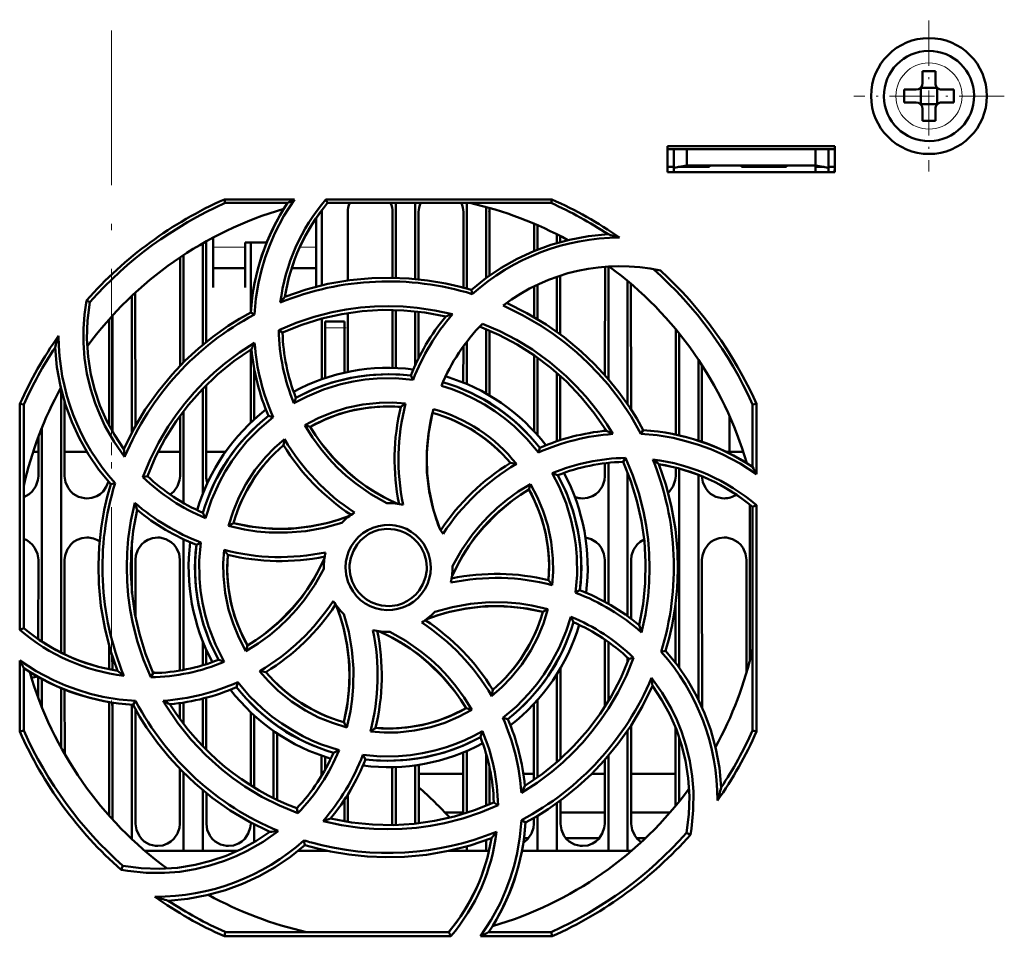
# Model space of a CAD drawing. Extents: x -2065 to 2446, y -1961 to 629.
# Tile 15 of 59: x -111 to -34, y -1586 to -1515. Entities that reach past the tile are written whole.
import ezdxf

# ---------------------------------------------------------------- set-up
doc = ezdxf.new("R2010")
doc.units = 0
doc.linetypes.add('DASHDOT', pattern=[18.5, 12, -3, 0.5, -3])

msp = doc.modelspace()

# ---------------------------------------------------------------- linework, layer by layer
at = {"color": 7, "linetype": 'DASHDOT', "lineweight": 18}
msp.add_line((-103.435, -1219.911), (-103.435, -1568.311), dxfattribs=at)
at = {"color": 7, "linetype": 'DASHDOT', "lineweight": 18, "ltscale": 0.292499}
msp.add_line((-39.93, -1515.135), (-39.93, -1526.835), dxfattribs=at)
at = {"color": 7, "lineweight": 18}
for p, q in [((-39.954, -1518.414), (-39.93, -1518.414)), ((-42.502, -1521.009), (-42.502, -1520.985)), ((-37.359, -1520.961), (-37.359, -1520.985)), ((-39.907, -1523.557), (-39.93, -1523.557)), ((-93.035, -1532.716), (-95.535, -1532.716)), ((-87.535, -1532.716), (-88.794, -1532.716)), ((-86.835, -1538.99), (-85.335, -1538.99))]:
    msp.add_line(p, q, dxfattribs=at)
at = {"color": 7, "lineweight": 50}
for p, q in [((-40.43, -1519.063), (-40.43, -1519.985)), ((-39.43, -1519.985), (-39.43, -1519.063)), ((-41.852, -1520.485), (-40.93, -1520.485)), ((-40.566, -1520.35), (-40.577, -1520.339)), ((-40.566, -1520.35), (-40.566, -1521.621)), ((-39.295, -1520.35), (-40.566, -1520.35)), ((-39.284, -1520.339), (-39.295, -1520.35)), ((-39.295, -1520.35), (-39.295, -1521.621)), ((-38.008, -1520.485), (-38.93, -1520.485)), ((-41.852, -1521.485), (-40.93, -1521.485)), ((-40.566, -1521.621), (-40.577, -1521.632)), ((-40.566, -1521.621), (-39.295, -1521.621)), ((-39.295, -1521.621), (-39.284, -1521.632)), ((-38.008, -1521.485), (-38.93, -1521.485)), ((-40.43, -1521.985), (-40.43, -1522.907)), ((-39.43, -1521.985), (-39.43, -1522.907)), ((-60.235, -1526.89), (-60.235, -1524.89)), ((-60.235, -1524.89), (-47.235, -1524.89)), ((-60.235, -1525.102), (-47.235, -1525.102)), ((-59.735, -1525.102), (-59.735, -1526.549)), ((-58.735, -1526.373), (-58.735, -1525.102)), ((-48.735, -1525.102), (-48.735, -1526.373)), ((-47.735, -1525.102), (-47.735, -1526.549)), ((-47.235, -1524.89), (-47.235, -1526.89)), ((-59.735, -1526.549), (-58.735, -1526.373)), ((-58.735, -1526.373), (-48.735, -1526.373)), ((-56.985, -1526.373), (-56.985, -1526.49)), ((-56.985, -1526.373), (-56.985, -1526.49)), ((-56.985, -1526.373), (-56.985, -1526.49)), ((-56.985, -1526.49), (-56.985, -1526.373)), ((-56.985, -1526.373), (-56.985, -1526.49)), ((-54.485, -1526.49), (-54.485, -1526.373)), ((-50.985, -1526.373), (-50.985, -1526.49)), ((-50.985, -1526.373), (-50.985, -1526.49)), ((-50.985, -1526.373), (-50.985, -1526.49)), ((-50.985, -1526.373), (-50.985, -1526.49)), ((-50.985, -1526.373), (-50.985, -1526.49)), ((-50.985, -1526.373), (-50.985, -1526.49)), ((-50.985, -1526.373), (-50.985, -1526.49)), ((-48.735, -1526.373), (-47.735, -1526.549)), ((-60.235, -1526.49), (-59.735, -1526.49)), ((-47.235, -1526.89), (-60.235, -1526.89)), ((-59.735, -1526.89), (-59.735, -1526.549)), ((-58.735, -1526.49), (-59.399, -1526.49)), ((-56.985, -1526.49), (-58.735, -1526.49)), ((-52.735, -1526.49), (-54.485, -1526.49)), ((-50.985, -1526.49), (-52.735, -1526.49)), ((-48.071, -1526.49), (-48.735, -1526.49)), ((-48.735, -1526.49), (-48.735, -1526.89)), ((-47.735, -1526.49), (-47.235, -1526.49)), ((-47.735, -1526.549), (-47.735, -1526.89)), ((-47.261, -1526.89), (-47.256, -1526.49)), ((-94.648, -1529.009), (-89.217, -1529.009)), ((-94.588, -1529.29), (-94.648, -1529.009)), ((-89.75, -1529.29), (-94.588, -1529.29)), ((-86.767, -1529.009), (-69.221, -1529.009)), ((-86.637, -1529.29), (-86.767, -1529.009)), ((-69.281, -1529.29), (-86.637, -1529.29)), ((-81.335, -1529.29), (-81.335, -1535.097)), ((-79.835, -1529.29), (-79.835, -1535.186)), ((-75.835, -1529.29), (-75.835, -1535.933)), ((-69.221, -1529.009), (-69.281, -1529.29)), ((-87.095, -1535.688), (-87.092, -1529.99)), ((-85.077, -1529.99), (-85.075, -1535.309)), ((-81.594, -1535.092), (-81.592, -1529.99)), ((-79.577, -1529.99), (-79.575, -1535.212)), ((-76.095, -1535.861), (-76.092, -1529.99)), ((-74.335, -1529.603), (-74.335, -1535.121)), ((-74.077, -1529.99), (-74.075, -1534.932)), ((-87.535, -1532.899), (-87.535, -1530.47)), ((-70.594, -1533.013), (-70.593, -1530.9)), ((-70.335, -1531.011), (-70.335, -1532.909)), ((-68.835, -1531.717), (-68.835, -1532.395)), ((-96.335, -1532.418), (-96.335, -1540.299)), ((-96.076, -1532.272), (-96.073, -1540.084)), ((-95.535, -1531.977), (-95.535, -1532.899)), ((-93.035, -1532.347), (-91.367, -1532.347)), ((-93.035, -1532.899), (-93.035, -1532.347)), ((-92.596, -1537.658), (-92.593, -1532.347)), ((-68.577, -1531.85), (-68.576, -1532.322)), ((-95.535, -1532.899), (-95.535, -1535.846)), ((-93.035, -1535.846), (-93.035, -1532.899)), ((-87.535, -1535.795), (-87.535, -1532.899)), ((-98.098, -1541.937), (-98.094, -1533.509)), ((-97.835, -1533.337), (-97.835, -1541.67)), ((-95.535, -1534.347), (-93.035, -1534.347)), ((-89.425, -1534.347), (-87.535, -1534.347)), ((-65.098, -1542.662), (-65.094, -1534.238)), ((-64.835, -1534.22), (-64.835, -1542.964)), ((-68.835, -1535.017), (-68.835, -1539.294)), ((-68.575, -1534.93), (-68.573, -1539.485)), ((-63.335, -1535.341), (-63.335, -1544.927)), ((-63.075, -1535.561), (-63.07, -1545.325)), ((-101.575, -1536.253), (-101.57, -1546.601)), ((-95.535, -1535.846), (-95.535, -1535.847)), ((-93.035, -1535.847), (-93.035, -1535.846)), ((-75.4, -1536.361), (-75.472, -1536.038)), ((-70.596, -1538.154), (-70.595, -1535.751)), ((-70.335, -1535.626), (-70.335, -1538.308)), ((-105.102, -1536.991), (-105.371, -1536.86)), ((-101.835, -1536.495), (-101.835, -1547.089)), ((-92.325, -1537.96), (-92.604, -1537.781)), ((-85.074, -1537.837), (-85.072, -1542.411)), ((-81.598, -1542.094), (-81.596, -1537.591)), ((-81.335, -1537.597), (-81.335, -1542.102)), ((-79.835, -1537.699), (-79.835, -1541.886)), ((-79.574, -1537.728), (-79.572, -1541.339)), ((-103.6, -1546.585), (-103.596, -1538.308)), ((-103.335, -1538.018), (-103.335, -1547.064)), ((-87.098, -1542.975), (-87.096, -1538.266)), ((-86.835, -1538.99), (-86.835, -1538.49)), ((-85.335, -1538.49), (-86.835, -1538.49)), ((-85.335, -1538.99), (-85.335, -1538.49)), ((-90.429, -1539.164), (-90.134, -1539.349)), ((-86.835, -1542.885), (-86.835, -1538.99)), ((-85.335, -1538.99), (-85.335, -1542.467)), ((-74.335, -1539.09), (-74.335, -1544.081)), ((-74.073, -1539.199), (-74.071, -1544.233)), ((-59.6, -1547.266), (-59.596, -1539.097)), ((-75.835, -1540.063), (-75.835, -1543.341)), ((-59.335, -1539.418), (-59.335, -1547.332)), ((-92.6, -1546.342), (-92.597, -1540.669)), ((-76.098, -1543.231), (-76.097, -1540.413)), ((-70.6, -1547.018), (-70.597, -1541.113)), ((-70.335, -1541.297), (-70.335, -1547.31)), ((-57.835, -1541.46), (-57.835, -1547.739)), ((-92.335, -1546.097), (-92.335, -1542.194)), ((-57.572, -1541.859), (-57.569, -1547.828)), ((-79.991, -1543.014), (-80.181, -1542.693)), ((-68.835, -1542.477), (-68.835, -1547.79)), ((-68.572, -1542.709), (-68.569, -1547.703)), ((-107.335, -1543.723), (-107.335, -1564.197)), ((-96.335, -1543.709), (-96.335, -1551.855)), ((-96.071, -1543.44), (-96.068, -1550.49)), ((-107.071, -1544.686), (-107.068, -1550.49)), ((-110.547, -1562.436), (-110.531, -1544.873)), ((-110.531, -1544.873), (-110.235, -1544.936)), ((-110.235, -1562.292), (-110.235, -1544.936)), ((-97.835, -1545.458), (-97.835, -1552.577)), ((-53.635, -1544.936), (-53.339, -1544.873)), ((-53.635, -1549.775), (-53.635, -1544.936)), ((-53.339, -1544.873), (-53.334, -1550.345)), ((-98.102, -1550.49), (-98.099, -1545.812)), ((-90.863, -1545.91), (-91.228, -1545.816)), ((-55.435, -1548.602), (-55.435, -1545.811)), ((-108.835, -1546.755), (-108.835, -1563.339)), ((-88.404, -1546.548), (-87.995, -1546.657)), ((-65.1, -1546.979), (-65.1, -1546.793)), ((-62.31, -1547.208), (-62.126, -1546.921)), ((-109.102, -1550.49), (-109.1, -1547.439)), ((-70.255, -1548.664), (-70.161, -1548.296)), ((-109.507, -1548.602), (-109.101, -1548.602)), ((-107.07, -1548.602), (-105.331, -1548.602)), ((-99.803, -1548.602), (-98.1, -1548.602)), ((-96.069, -1548.602), (-94.563, -1548.602)), ((-63.503, -1549.087), (-63.694, -1549.39)), ((-55.693, -1548.602), (-54.363, -1548.602)), ((-65.102, -1550.49), (-65.101, -1549.494)), ((-64.835, -1549.464), (-64.835, -1560.409)), ((-59.602, -1550.49), (-59.601, -1549.836)), ((-59.335, -1549.909), (-59.335, -1565.369)), ((-54.101, -1549.477), (-54.101, -1549.449)), ((-100.983, -1550.57), (-100.632, -1550.49)), ((-63.335, -1550.238), (-63.335, -1561.374)), ((-57.835, -1550.404), (-57.835, -1567.872)), ((-103.148, -1551.052), (-103.486, -1551.127)), ((-70.89, -1551.115), (-71.002, -1551.53)), ((-53.835, -1552.723), (-53.835, -1564.759)), ((-53.635, -1552.888), (-53.332, -1552.747)), ((-53.635, -1570.243), (-53.635, -1552.888)), ((-53.332, -1552.747), (-53.316, -1570.311)), ((-94.326, -1554.362), (-93.951, -1554.145)), ((-97.835, -1555.398), (-97.835, -1565.542)), ((-101.835, -1555.577), (-101.835, -1559.588)), ((-96.495, -1555.639), (-96.831, -1555.836)), ((-109.107, -1563.149), (-109.105, -1556.99)), ((-107.065, -1556.99), (-107.062, -1564.331)), ((-101.565, -1556.99), (-101.563, -1561.434)), ((-98.108, -1565.59), (-98.105, -1556.99)), ((-65.106, -1560.256), (-65.105, -1556.99)), ((-63.065, -1556.99), (-63.063, -1561.573)), ((-57.565, -1556.99), (-57.56, -1568.46)), ((-54.109, -1565.756), (-54.105, -1556.99)), ((-86.935, -1557.59), (-86.934, -1557.697)), ((-76.935, -1557.59), (-76.936, -1557.483)), ((-67.375, -1559.544), (-67.038, -1559.344)), ((-69.535, -1560.814), (-69.919, -1561.035)), ((-59.608, -1565.001), (-59.606, -1560.376)), ((-110.235, -1562.292), (-110.547, -1562.436)), ((-103.608, -1565.492), (-103.608, -1563.64)), ((-96.335, -1563.325), (-96.335, -1565.179)), ((-92.983, -1564.081), (-92.868, -1563.65)), ((-65.11, -1568.405), (-65.107, -1563.185)), ((-64.835, -1563.374), (-64.835, -1567.966)), ((-103.335, -1564.541), (-103.335, -1565.546)), ((-96.062, -1563.968), (-96.061, -1565.095)), ((-63.335, -1564.599), (-63.335, -1564.94)), ((-62.872, -1564.606), (-63.238, -1564.689)), ((-60.734, -1564.131), (-60.383, -1564.053)), ((-110.554, -1570.311), (-110.549, -1564.809)), ((-110.235, -1570.243), (-110.235, -1565.405)), ((-109.109, -1567.716), (-109.109, -1566.088)), ((-100.376, -1566.109), (-100.176, -1565.789)), ((-68.835, -1565.875), (-68.835, -1572.705)), ((-68.561, -1565.425), (-68.558, -1572.46)), ((-108.835, -1566.241), (-108.835, -1568.425)), ((-93.607, -1566.494), (-93.708, -1566.883)), ((-107.335, -1566.957), (-107.335, -1571.584)), ((-107.061, -1567.07), (-107.058, -1572.075)), ((-96.06, -1567.699), (-96.058, -1571.749)), ((-103.614, -1576.852), (-103.61, -1568.036)), ((-103.335, -1568.085), (-103.335, -1577.161)), ((-101.835, -1568.253), (-101.835, -1578.685)), ((-101.743, -1568.259), (-101.548, -1567.953)), ((-98.11, -1569.351), (-98.11, -1568.119)), ((-97.835, -1568.078), (-97.835, -1569.721)), ((-96.335, -1567.771), (-96.335, -1571.467)), ((-70.612, -1574.077), (-70.61, -1568.172)), ((-70.335, -1567.87), (-70.335, -1573.883)), ((-101.56, -1568.594), (-101.556, -1577.49)), ((-92.613, -1574.501), (-92.61, -1568.828)), ((-92.335, -1574.673), (-92.335, -1569.083)), ((-75.437, -1568.642), (-75.875, -1568.522)), ((-85.154, -1570.001), (-85.38, -1569.606)), ((-73.032, -1569.265), (-72.641, -1569.364)), ((-63.059, -1569.839), (-63.056, -1577.49)), ((-110.235, -1570.243), (-110.554, -1570.311)), ((-90.835, -1575.499), (-90.835, -1570.28)), ((-90.559, -1570.469), (-90.557, -1575.635)), ((-63.335, -1570.253), (-63.335, -1579.59)), ((-59.613, -1576.103), (-59.61, -1570.021)), ((-53.316, -1570.311), (-53.635, -1570.243)), ((-59.335, -1570.772), (-59.335, -1575.762)), ((-87.112, -1573.768), (-87.111, -1572.2)), ((-86.835, -1573.291), (-86.835, -1572.295)), ((-83.897, -1572.137), (-83.689, -1572.487)), ((-76.114, -1576.725), (-76.111, -1571.954)), ((-75.835, -1571.839), (-75.835, -1576.638)), ((-74.335, -1572.027), (-74.335, -1576.089)), ((-64.835, -1572.213), (-64.835, -1579.59)), ((-79.835, -1572.947), (-79.835, -1577.479)), ((-79.558, -1572.907), (-79.556, -1577.448)), ((-65.114, -1577.49), (-65.112, -1572.531)), ((-98.114, -1577.49), (-98.112, -1573.229)), ((-97.835, -1573.51), (-97.835, -1579.59)), ((-81.614, -1577.49), (-81.612, -1573.087)), ((-81.335, -1573.078), (-81.335, -1577.582)), ((-79.558, -1573.602), (-76.112, -1573.602)), ((-74.058, -1573.119), (-74.056, -1575.972)), ((-74.058, -1573.602), (-73.963, -1573.602)), ((-71.429, -1573.602), (-70.612, -1573.602)), ((-66.128, -1573.602), (-65.112, -1573.602)), ((-63.058, -1573.602), (-59.612, -1573.602)), ((-96.335, -1574.879), (-96.335, -1579.59)), ((-96.057, -1575.107), (-96.056, -1577.49)), ((-85.057, -1575.199), (-85.056, -1577.346)), ((-85.335, -1575.633), (-85.335, -1577.299)), ((-73.407, -1576.037), (-73.735, -1575.831)), ((-68.835, -1575.885), (-68.835, -1579.59)), ((-68.557, -1575.683), (-68.556, -1577.49)), ((-89.034, -1576.287), (-88.947, -1576.666)), ((-76.113, -1576.602), (-77.531, -1576.602)), ((-76.113, -1576.602), (-77.531, -1576.602)), ((-70.335, -1576.87), (-70.335, -1579.59)), ((-65.113, -1576.602), (-68.556, -1576.602)), ((-65.113, -1576.602), (-68.556, -1576.602)), ((-60.037, -1576.602), (-63.056, -1576.602)), ((-60.037, -1576.602), (-63.056, -1576.602)), ((-92.614, -1577.49), (-92.614, -1577.395)), ((-92.335, -1578.917), (-92.335, -1577.542)), ((-81.617, -1577.588), (-81.614, -1577.49)), ((-71.58, -1577.198), (-71.265, -1577.399)), ((-70.614, -1577.49), (-70.614, -1577.034)), ((-58.768, -1578.188), (-58.463, -1578.337)), ((-88.399, -1579.141), (-88.479, -1578.775)), ((-88.419, -1579.16), (-88.375, -1579.148)), ((-74.335, -1578.767), (-74.335, -1579.59)), ((-71.026, -1578.602), (-71.384, -1578.602)), ((-65.526, -1578.602), (-68.143, -1578.602)), ((-61.948, -1578.602), (-62.643, -1578.602)), ((-97.835, -1579.59), (-100.83, -1579.59)), ((-96.335, -1579.59), (-97.835, -1579.59)), ((-93.614, -1579.59), (-96.335, -1579.59)), ((-86.835, -1579.59), (-88.93, -1579.59)), ((-86.835, -1579.59), (-86.835, -1579.551)), ((-86.657, -1579.59), (-86.835, -1579.59)), ((-75.835, -1579.59), (-77.208, -1579.59)), ((-75.835, -1579.248), (-75.835, -1579.59)), ((-74.335, -1579.59), (-75.835, -1579.59)), ((-74.104, -1579.59), (-74.335, -1579.59)), ((-70.335, -1579.59), (-71.549, -1579.59)), ((-68.835, -1579.59), (-70.335, -1579.59)), ((-64.835, -1579.59), (-68.835, -1579.59)), ((-63.335, -1579.59), (-64.835, -1579.59)), ((-63.04, -1579.59), (-63.335, -1579.59)), ((-102.533, -1580.757), (-102.683, -1581.064)), ((-94.659, -1586.223), (-94.588, -1585.89)), ((-94.588, -1585.89), (-77.233, -1585.89)), ((-77.233, -1585.89), (-77.078, -1586.223)), ((-74.12, -1585.89), (-69.281, -1585.89)), ((-69.281, -1585.89), (-69.21, -1586.223)), ((-77.078, -1586.223), (-94.659, -1586.223)), ((-69.21, -1586.223), (-74.754, -1586.223))]:
    msp.add_line(p, q, dxfattribs=at)
at = {"color": 7, "linetype": 'DASHDOT', "lineweight": 18, "ltscale": 0.2925}
msp.add_line((-34.08, -1520.985), (-45.78, -1520.985), dxfattribs=at)
at = {"color": 7, "linetype": 'DASHDOT', "lineweight": 18, "ltscale": 0.003525}
for p, q in [((-58.735, -1526.361), (-58.735, -1526.502)), ((-52.735, -1526.361), (-52.735, -1526.502))]:
    msp.add_line(p, q, dxfattribs=at)
at = {"color": 7, "linetype": 'DASHDOT', "lineweight": 18, "ltscale": 0.045015}
msp.add_line((-85.185, -1538.99), (-86.985, -1538.99), dxfattribs=at)
at = {"color": 7, "linetype": 'DASHDOT', "lineweight": 18, "ltscale": 0.083755}
msp.add_line((-103.435, -1548.882), (-103.435, -1545.531), dxfattribs=at)
at = {"color": 7, "lineweight": 50}
for points in [[(-89.217, -1529.009), (-90.035, -1530.286), (-90.734, -1531.628), (-91.138, -1532.566), (-91.486, -1533.527), (-91.776, -1534.498), (-92.007, -1535.483), (-92.211, -1536.713), (-92.325, -1537.96)], [(-75.472, -1536.038), (-74.342, -1535.126), (-73.157, -1534.322), (-71.92, -1533.624), (-70.634, -1533.03), (-69.299, -1532.538), (-67.856, -1532.14), (-66.372, -1531.866), (-64.854, -1531.721)], [(-89.955, -1536.568), (-88.293, -1536.006), (-86.609, -1535.579), (-84.909, -1535.286), (-83.197, -1535.125), (-81.758, -1535.09), (-80.32, -1535.146), (-78.885, -1535.296), (-77.45, -1535.54), (-76.459, -1535.766), (-75.472, -1536.038)], [(-102.401, -1548.99), (-103.224, -1547.823), (-103.93, -1546.59), (-104.341, -1545.722), (-104.698, -1544.828), (-105.063, -1543.69), (-105.338, -1542.527), (-105.521, -1541.346), (-105.611, -1540.155), (-105.611, -1539.055), (-105.531, -1537.956), (-105.371, -1536.86)], [(-105.101, -1536.991), (-105.284, -1538.417), (-105.33, -1539.833), (-105.24, -1541.231), (-105.021, -1542.608), (-104.719, -1543.823), (-104.318, -1545.008), (-103.813, -1546.165), (-103.195, -1547.302), (-102.47, -1548.396)], [(-72.742, -1537.054), (-71.169, -1537.832), (-69.676, -1538.72), (-68.266, -1539.716), (-66.943, -1540.812), (-65.9, -1541.806), (-64.923, -1542.861), (-64.014, -1543.982), (-63.172, -1545.169), (-62.631, -1546.03), (-62.126, -1546.921)], [(-102.47, -1548.396), (-101.692, -1546.823), (-100.804, -1545.33), (-99.808, -1543.921), (-98.712, -1542.597), (-97.719, -1541.555), (-96.663, -1540.578), (-95.543, -1539.669), (-94.355, -1538.827), (-93.494, -1538.286), (-92.604, -1537.781)], [(-90.431, -1539.164), (-89.074, -1538.596), (-87.687, -1538.131), (-86.273, -1537.769), (-85.187, -1537.564), (-84.091, -1537.417), (-82.984, -1537.329), (-81.874, -1537.301), (-80.779, -1537.333), (-79.688, -1537.424), (-78.31, -1537.626), (-76.94, -1537.925)], [(-77.464, -1538.096), (-79.091, -1537.792), (-80.721, -1537.625), (-82.347, -1537.593), (-83.967, -1537.693), (-85.541, -1537.917), (-87.097, -1538.266), (-88.631, -1538.743), (-90.135, -1539.349)], [(-62.31, -1547.208), (-63.074, -1545.874), (-63.924, -1544.602), (-64.86, -1543.393), (-65.622, -1542.526), (-66.43, -1541.696), (-67.283, -1540.905), (-68.176, -1540.159), (-69.092, -1539.47), (-70.042, -1538.832), (-71.491, -1537.987), (-73.008, -1537.252)], [(-64.989, -1546.967), (-65.925, -1545.601), (-66.959, -1544.331), (-68.087, -1543.158), (-69.303, -1542.084), (-70.574, -1541.129), (-71.921, -1540.275), (-73.343, -1539.528), (-74.836, -1538.892)], [(-74.617, -1538.665), (-73.264, -1539.244), (-71.965, -1539.914), (-70.721, -1540.677), (-69.375, -1541.653), (-68.11, -1542.734), (-67.323, -1543.505), (-66.58, -1544.316), (-66.01, -1545.004), (-65.47, -1545.719), (-64.961, -1546.459), (-64.483, -1547.224)], [(-100.984, -1550.571), (-100.425, -1549.209), (-99.773, -1547.899), (-99.028, -1546.643), (-98.406, -1545.731), (-97.735, -1544.853), (-97.013, -1544.007), (-96.247, -1543.203), (-95.451, -1542.451), (-94.615, -1541.744), (-93.491, -1540.908), (-92.306, -1540.149)], [(-103.486, -1551.127), (-104.398, -1549.997), (-105.203, -1548.812), (-105.901, -1547.575), (-106.495, -1546.289), (-106.986, -1544.954), (-107.385, -1543.511), (-107.659, -1542.027), (-107.804, -1540.509)], [(-92.557, -1540.644), (-93.923, -1541.58), (-95.193, -1542.614), (-96.366, -1543.742), (-97.441, -1544.958), (-98.396, -1546.229), (-99.25, -1547.576), (-99.996, -1548.998), (-100.632, -1550.49)], [(-79.991, -1543.014), (-81.383, -1542.899), (-82.779, -1542.918), (-83.723, -1543.007), (-84.665, -1543.156), (-85.606, -1543.365), (-86.949, -1543.774), (-88.236, -1544.306), (-89.251, -1544.835)], [(-89.102, -1544.413), (-87.731, -1543.749), (-86.316, -1543.23), (-84.864, -1542.861), (-83.382, -1542.646), (-81.877, -1542.584), (-81.03, -1542.615), (-80.181, -1542.693)], [(-70.255, -1548.664), (-71.153, -1547.6), (-72.151, -1546.627), (-72.877, -1546.026), (-73.654, -1545.459), (-74.464, -1544.942), (-75.286, -1544.486), (-76.13, -1544.086), (-76.956, -1543.757), (-77.802, -1543.479)], [(-88.406, -1546.549), (-87.364, -1545.998), (-86.287, -1545.549), (-85.18, -1545.202), (-83.908, -1544.936), (-82.615, -1544.803), (-81.602, -1544.793), (-80.584, -1544.864)], [(-80.955, -1545.128), (-82.171, -1545.089), (-83.373, -1545.164), (-84.555, -1545.356), (-85.712, -1545.664), (-86.839, -1546.088), (-87.996, -1546.658)], [(-77.928, -1554.599), (-78.409, -1553.152), (-78.742, -1551.683), (-78.921, -1550.196), (-78.943, -1548.7), (-78.81, -1547.202), (-78.644, -1546.242), (-78.416, -1545.286)], [(-90.863, -1545.91), (-91.931, -1546.816), (-92.906, -1547.819), (-93.51, -1548.551), (-94.071, -1549.323), (-94.588, -1550.136), (-95.044, -1550.961), (-95.657, -1552.331), (-96.122, -1553.756)], [(-78.491, -1545.574), (-78.788, -1547.068), (-78.935, -1548.568), (-78.927, -1550.066), (-78.762, -1551.555), (-78.443, -1553.028), (-78.207, -1553.817), (-77.928, -1554.599)], [(-82.032, -1552.591), (-83.278, -1551.889), (-84.448, -1551.075), (-85.187, -1550.469), (-85.888, -1549.817), (-86.55, -1549.12), (-87.167, -1548.385), (-87.818, -1547.491), (-88.406, -1546.549)], [(-87.995, -1546.657), (-87.579, -1547.311), (-87.134, -1547.938), (-86.158, -1549.107), (-85.073, -1550.167), (-84.373, -1550.748), (-83.635, -1551.289), (-82.86, -1551.787), (-82.053, -1552.24), (-81.217, -1552.642)], [(-94.326, -1554.363), (-93.977, -1553.234), (-93.533, -1552.153), (-92.995, -1551.123), (-92.284, -1550.036), (-91.465, -1549.029), (-90.752, -1548.303), (-89.978, -1547.631)], [(-53.334, -1550.345), (-54.607, -1549.524), (-55.946, -1548.821), (-56.882, -1548.414), (-57.841, -1548.063), (-58.811, -1547.77), (-59.794, -1547.536), (-61.043, -1547.325), (-62.31, -1547.208)], [(-63.504, -1549.084), (-62.934, -1550.44), (-62.466, -1551.825), (-62.103, -1553.238), (-61.895, -1554.324), (-61.747, -1555.422), (-61.657, -1556.528), (-61.627, -1557.637), (-61.657, -1558.731), (-61.746, -1559.821), (-61.951, -1561.228), (-62.257, -1562.625)], [(-62.441, -1562.061), (-62.137, -1560.433), (-61.97, -1558.804), (-61.938, -1557.178), (-62.038, -1555.558), (-62.262, -1553.984), (-62.611, -1552.427), (-63.088, -1550.894), (-63.694, -1549.389)], [(-60.913, -1549.57), (-60.351, -1551.232), (-59.924, -1552.916), (-59.631, -1554.616), (-59.47, -1556.328), (-59.435, -1557.767), (-59.491, -1559.204), (-59.64, -1560.64), (-59.885, -1562.074), (-60.111, -1563.066), (-60.383, -1564.053)], [(-110.235, -1552.117), (-109.806, -1551.887), (-109.576, -1551.679), (-109.299, -1551.272), (-109.137, -1550.813), (-109.102, -1550.49)], [(-107.068, -1550.49), (-106.996, -1550.955), (-106.8, -1551.401), (-106.615, -1551.655), (-106.389, -1551.868), (-105.974, -1552.102), (-105.513, -1552.213), (-105.335, -1552.222)], [(-98.862, -1551.927), (-98.576, -1551.679), (-98.299, -1551.272), (-98.137, -1550.813), (-98.102, -1550.49)], [(-67.375, -1559.544), (-67.256, -1558.162), (-67.272, -1556.773), (-67.36, -1555.83), (-67.507, -1554.889), (-67.714, -1553.947), (-68.121, -1552.6), (-68.653, -1551.306), (-69.189, -1550.272)], [(-68.758, -1550.423), (-68.094, -1551.794), (-67.575, -1553.209), (-67.206, -1554.661), (-66.991, -1556.143), (-66.929, -1557.648), (-66.96, -1558.494), (-67.038, -1559.344)], [(-66.835, -1552.222), (-66.443, -1552.178), (-66.07, -1552.047), (-65.806, -1551.887), (-65.576, -1551.679), (-65.299, -1551.272), (-65.137, -1550.813), (-65.102, -1550.49)], [(-60.192, -1551.795), (-60.076, -1551.679), (-59.799, -1551.272), (-59.637, -1550.813), (-59.602, -1550.49)], [(-57.568, -1550.511), (-57.493, -1550.966), (-57.3, -1551.401), (-57.115, -1551.655), (-56.889, -1551.868), (-56.474, -1552.102), (-56.013, -1552.213), (-55.835, -1552.222)], [(-105.335, -1552.222), (-104.943, -1552.178), (-104.57, -1552.047), (-104.306, -1551.887), (-104.076, -1551.679), (-103.826, -1551.323), (-103.664, -1550.921)], [(-102.957, -1565.61), (-103.519, -1563.948), (-103.946, -1562.264), (-104.239, -1560.564), (-104.399, -1558.852), (-104.434, -1557.412), (-104.378, -1555.975), (-104.229, -1554.54), (-103.984, -1553.105), (-103.758, -1552.114), (-103.486, -1551.127)], [(-71.002, -1551.53), (-71.656, -1551.946), (-72.283, -1552.391), (-73.452, -1553.366), (-74.512, -1554.452), (-75.093, -1555.152), (-75.634, -1555.889), (-76.132, -1556.664), (-76.584, -1557.472), (-76.987, -1558.308)], [(-76.936, -1557.483), (-76.232, -1556.237), (-75.417, -1555.067), (-74.809, -1554.327), (-74.156, -1553.626), (-73.459, -1552.964), (-72.723, -1552.347), (-71.831, -1551.698), (-70.891, -1551.113)], [(-69.473, -1558.569), (-69.434, -1557.354), (-69.509, -1556.152), (-69.701, -1554.969), (-70.009, -1553.812), (-70.433, -1552.685), (-71.003, -1551.529)], [(-70.891, -1551.113), (-70.341, -1552.147), (-69.891, -1553.217), (-69.543, -1554.321), (-69.275, -1555.592), (-69.14, -1556.886), (-69.128, -1557.918), (-69.199, -1558.956)], [(-100.376, -1566.111), (-100.945, -1564.752), (-101.411, -1563.364), (-101.774, -1561.949), (-101.979, -1560.865), (-102.125, -1559.771), (-102.213, -1558.662), (-102.242, -1557.552), (-102.21, -1556.456), (-102.12, -1555.364), (-101.914, -1553.962), (-101.608, -1552.571)], [(-101.428, -1553.119), (-101.733, -1554.746), (-101.9, -1556.376), (-101.931, -1558.002), (-101.831, -1559.622), (-101.608, -1561.196), (-101.259, -1562.752), (-100.782, -1564.286), (-100.176, -1565.791)], [(-93.951, -1554.146), (-92.457, -1554.443), (-90.957, -1554.59), (-89.458, -1554.581), (-87.969, -1554.417), (-86.497, -1554.098), (-85.707, -1553.862), (-84.926, -1553.583)], [(-93.951, -1554.145), (-92.735, -1554.396), (-91.518, -1554.542), (-90.304, -1554.588), (-89.1, -1554.536), (-87.897, -1554.389), (-86.7, -1554.143), (-85.806, -1553.891), (-84.926, -1553.583)], [(-85.541, -1554.126), (-86.92, -1554.512), (-88.324, -1554.765), (-89.753, -1554.885), (-91.188, -1554.871), (-92.14, -1554.787), (-93.086, -1554.644), (-94.326, -1554.363)], [(-85.242, -1557.59), (-85.214, -1557.147), (-85.128, -1556.718), (-84.983, -1556.304), (-84.782, -1555.911), (-84.527, -1555.539), (-84.228, -1555.207), (-83.896, -1554.926), (-83.527, -1554.692), (-83.118, -1554.505), (-82.688, -1554.372), (-82.254, -1554.298), (-81.817, -1554.284), (-81.381, -1554.331), (-80.945, -1554.437), (-80.524, -1554.6), (-80.14, -1554.811), (-79.791, -1555.07), (-79.475, -1555.38), (-79.202, -1555.731), (-78.972, -1556.121), (-78.802, -1556.524), (-78.67, -1557.047), (-78.627, -1557.59)], [(-78.935, -1557.59), (-78.99, -1557.044), (-79.149, -1556.502), (-79.405, -1555.988), (-79.644, -1555.655), (-79.93, -1555.358), (-80.263, -1555.1), (-80.627, -1554.891), (-81.016, -1554.733), (-81.416, -1554.634), (-82.036, -1554.591), (-82.654, -1554.676), (-83.047, -1554.804), (-83.427, -1554.989), (-83.782, -1555.227), (-84.084, -1555.497), (-84.343, -1555.806), (-84.635, -1556.302), (-84.831, -1556.837), (-84.927, -1557.384), (-84.935, -1557.59)], [(-109.105, -1556.99), (-109.176, -1556.525), (-109.372, -1556.08), (-109.556, -1555.826), (-109.783, -1555.612), (-109.999, -1555.471), (-110.235, -1555.364)], [(-105.335, -1555.259), (-105.727, -1555.303), (-106.099, -1555.434), (-106.363, -1555.594), (-106.593, -1555.802), (-106.869, -1556.209), (-107.03, -1556.668), (-107.065, -1556.99)], [(-99.835, -1555.259), (-100.227, -1555.303), (-100.599, -1555.434), (-100.863, -1555.594), (-101.093, -1555.802), (-101.369, -1556.209), (-101.53, -1556.668), (-101.565, -1556.99)], [(-98.105, -1556.99), (-98.176, -1556.525), (-98.372, -1556.08), (-98.556, -1555.826), (-98.783, -1555.612), (-99.197, -1555.379), (-99.658, -1555.268), (-99.835, -1555.259)], [(-65.105, -1556.99), (-65.176, -1556.525), (-65.372, -1556.08), (-65.556, -1555.826), (-65.783, -1555.612), (-66.174, -1555.388), (-66.609, -1555.273)], [(-62.054, -1555.413), (-62.363, -1555.594), (-62.593, -1555.802), (-62.869, -1556.209), (-63.03, -1556.668), (-63.065, -1556.99)], [(-55.835, -1555.259), (-56.227, -1555.303), (-56.599, -1555.434), (-56.863, -1555.594), (-57.093, -1555.802), (-57.369, -1556.209), (-57.53, -1556.668), (-57.565, -1556.99)], [(-54.105, -1556.99), (-54.176, -1556.525), (-54.372, -1556.08), (-54.556, -1555.826), (-54.783, -1555.612), (-55.197, -1555.379), (-55.658, -1555.268), (-55.835, -1555.259)], [(-95.112, -1564.757), (-95.775, -1563.386), (-96.295, -1561.971), (-96.664, -1560.519), (-96.879, -1559.037), (-96.941, -1557.532), (-96.909, -1556.686), (-96.832, -1555.836)], [(-96.495, -1555.639), (-96.61, -1557.039), (-96.589, -1558.44), (-96.499, -1559.387), (-96.349, -1560.329), (-96.14, -1561.271), (-95.879, -1562.176), (-95.343, -1563.58), (-94.663, -1564.915)], [(-92.982, -1564.083), (-93.535, -1563.033), (-93.986, -1561.951), (-94.335, -1560.839), (-94.601, -1559.566), (-94.734, -1558.274), (-94.745, -1557.252), (-94.672, -1556.226)], [(-94.396, -1556.61), (-94.436, -1557.826), (-94.361, -1559.028), (-94.169, -1560.21), (-93.86, -1561.367), (-93.437, -1562.494), (-92.867, -1563.651)], [(-92.868, -1563.65), (-92.214, -1563.234), (-91.587, -1562.789), (-90.418, -1561.813), (-89.358, -1560.728), (-88.777, -1560.028), (-88.236, -1559.29), (-87.737, -1558.515), (-87.285, -1557.708), (-86.883, -1556.872)], [(-86.934, -1557.697), (-87.635, -1558.944), (-88.448, -1560.115), (-89.054, -1560.855), (-89.706, -1561.557), (-90.403, -1562.219), (-91.138, -1562.837), (-92.035, -1563.492), (-92.982, -1564.083)], [(-78.627, -1557.59), (-78.655, -1558.032), (-78.74, -1558.462), (-78.885, -1558.876), (-79.085, -1559.27), (-79.339, -1559.642), (-79.637, -1559.975), (-79.968, -1560.257), (-80.337, -1560.491), (-80.746, -1560.679), (-81.175, -1560.812), (-81.61, -1560.887), (-82.047, -1560.902), (-82.482, -1560.856), (-82.919, -1560.75), (-83.34, -1560.588), (-83.724, -1560.378), (-84.074, -1560.12), (-84.39, -1559.81), (-84.664, -1559.46), (-84.894, -1559.07), (-85.066, -1558.667), (-85.199, -1558.139), (-85.242, -1557.59)], [(-84.935, -1557.59), (-84.88, -1558.135), (-84.721, -1558.678), (-84.465, -1559.191), (-84.226, -1559.525), (-83.94, -1559.821), (-83.606, -1560.079), (-83.243, -1560.289), (-82.853, -1560.447), (-82.453, -1560.546), (-81.833, -1560.588), (-81.216, -1560.504), (-80.823, -1560.376), (-80.443, -1560.191), (-80.088, -1559.953), (-79.786, -1559.683), (-79.527, -1559.373), (-79.235, -1558.877), (-79.038, -1558.343), (-78.943, -1557.796), (-78.935, -1557.59)], [(-85.379, -1569.606), (-85.082, -1568.111), (-84.935, -1566.611), (-84.943, -1565.113), (-85.108, -1563.624), (-85.426, -1562.152), (-85.663, -1561.362), (-85.941, -1560.581)], [(-85.38, -1569.606), (-85.129, -1568.39), (-84.983, -1567.173), (-84.937, -1565.959), (-84.988, -1564.755), (-85.136, -1563.552), (-85.382, -1562.355), (-85.633, -1561.461), (-85.941, -1560.581)], [(-69.919, -1561.034), (-71.413, -1560.737), (-72.913, -1560.59), (-74.411, -1560.598), (-75.9, -1560.763), (-77.373, -1561.081), (-78.162, -1561.318), (-78.944, -1561.596)], [(-69.919, -1561.035), (-71.135, -1560.784), (-72.352, -1560.638), (-73.566, -1560.592), (-74.77, -1560.643), (-75.972, -1560.791), (-77.17, -1561.037), (-78.063, -1561.288), (-78.944, -1561.596)], [(-78.319, -1561.044), (-76.938, -1560.659), (-75.532, -1560.407), (-74.101, -1560.289), (-72.664, -1560.305), (-71.711, -1560.389), (-70.765, -1560.533), (-69.534, -1560.813)], [(-69.534, -1560.813), (-69.874, -1561.931), (-70.311, -1563.004), (-70.844, -1564.029), (-71.552, -1565.118), (-72.373, -1566.131), (-73.102, -1566.88), (-73.898, -1567.573)], [(-85.389, -1561.206), (-85.002, -1562.586), (-84.749, -1563.991), (-84.629, -1565.422), (-84.644, -1566.858), (-84.727, -1567.811), (-84.87, -1568.757), (-85.152, -1570.002)], [(-73.032, -1569.265), (-71.974, -1568.375), (-71.006, -1567.384), (-70.401, -1566.656), (-69.839, -1565.886), (-69.319, -1565.073), (-68.653, -1563.831), (-68.113, -1562.538), (-67.756, -1561.413)], [(-75.875, -1568.522), (-76.291, -1567.869), (-76.736, -1567.242), (-77.712, -1566.073), (-78.797, -1565.013), (-79.497, -1564.432), (-80.234, -1563.891), (-81.009, -1563.392), (-81.817, -1562.94), (-82.653, -1562.538)], [(-81.818, -1562.589), (-80.571, -1563.292), (-79.399, -1564.107), (-78.659, -1564.714), (-77.957, -1565.367), (-77.294, -1566.064), (-76.677, -1566.8), (-76.024, -1567.696), (-75.435, -1568.641)], [(-62.871, -1564.605), (-63.426, -1565.967), (-64.074, -1567.276), (-64.815, -1568.533), (-65.437, -1569.448), (-66.108, -1570.33), (-66.826, -1571.176), (-67.588, -1571.981), (-68.382, -1572.734), (-69.216, -1573.442), (-70.371, -1574.303), (-71.592, -1575.084)], [(-60.383, -1564.053), (-59.471, -1565.183), (-58.666, -1566.368), (-57.969, -1567.604), (-57.374, -1568.891), (-56.883, -1570.225), (-56.485, -1571.669), (-56.211, -1573.153), (-56.066, -1574.671)], [(-110.549, -1564.809), (-109.276, -1565.631), (-107.937, -1566.334), (-107.001, -1566.742), (-106.041, -1567.094), (-105.072, -1567.387), (-104.088, -1567.623), (-102.827, -1567.835), (-101.548, -1567.953)], [(-71.312, -1574.536), (-69.946, -1573.6), (-68.676, -1572.566), (-67.504, -1571.438), (-66.429, -1570.222), (-65.474, -1568.951), (-64.62, -1567.603), (-63.873, -1566.182), (-63.238, -1564.689)], [(-85.152, -1570.002), (-86.265, -1569.663), (-87.335, -1569.226), (-88.359, -1568.693), (-89.45, -1567.982), (-90.467, -1567.158), (-91.218, -1566.426), (-91.916, -1565.627)], [(-61.473, -1566.159), (-60.645, -1567.324), (-59.934, -1568.556), (-59.52, -1569.424), (-59.16, -1570.316), (-58.79, -1571.455), (-58.51, -1572.618), (-58.323, -1573.799), (-58.228, -1574.992), (-58.238, -1576.421), (-58.383, -1577.848), (-58.463, -1578.337)], [(-93.607, -1566.494), (-92.697, -1567.568), (-91.692, -1568.546), (-90.96, -1569.151), (-90.19, -1569.712), (-89.378, -1570.23), (-88.556, -1570.685), (-87.873, -1571.012), (-87.178, -1571.301), (-86.469, -1571.552), (-85.746, -1571.765)], [(-61.4, -1566.784), (-62.177, -1568.357), (-63.066, -1569.849), (-64.061, -1571.259), (-65.158, -1572.583), (-66.151, -1573.625), (-67.207, -1574.602), (-68.327, -1575.511), (-69.514, -1576.353), (-70.375, -1576.894), (-71.265, -1577.399)], [(-58.768, -1578.188), (-58.585, -1576.762), (-58.54, -1575.347), (-58.629, -1573.948), (-58.848, -1572.572), (-59.151, -1571.357), (-59.551, -1570.172), (-60.057, -1569.014), (-60.675, -1567.878), (-61.4, -1566.784)], [(-91.129, -1578.125), (-92.702, -1577.347), (-94.194, -1576.459), (-95.604, -1575.464), (-96.927, -1574.367), (-97.97, -1573.374), (-98.946, -1572.318), (-99.856, -1571.198), (-100.697, -1570.01), (-101.239, -1569.149), (-101.744, -1568.259)], [(-99.189, -1568.323), (-98.264, -1569.689), (-97.235, -1570.968), (-96.097, -1572.165), (-94.864, -1573.268), (-93.988, -1573.952), (-93.077, -1574.587), (-91.76, -1575.384), (-90.382, -1576.077), (-88.947, -1576.667)], [(-75.435, -1568.641), (-76.462, -1569.19), (-77.528, -1569.639), (-78.628, -1569.988), (-79.899, -1570.257), (-81.197, -1570.394), (-82.251, -1570.407), (-83.314, -1570.334)], [(-82.914, -1570.051), (-81.699, -1570.091), (-80.497, -1570.016), (-79.315, -1569.824), (-78.157, -1569.515), (-77.03, -1569.092), (-75.874, -1568.522)], [(-83.897, -1572.137), (-82.523, -1572.257), (-81.142, -1572.242), (-80.202, -1572.155), (-79.263, -1572.009), (-78.322, -1571.802), (-77.412, -1571.542), (-76.688, -1571.289), (-75.979, -1570.999), (-75.286, -1570.672), (-74.609, -1570.308)], [(-74.768, -1570.766), (-76.139, -1571.43), (-77.554, -1571.95), (-79.006, -1572.319), (-80.488, -1572.534), (-81.993, -1572.596), (-82.839, -1572.564), (-83.689, -1572.487)], [(-73.404, -1576.037), (-74.759, -1576.607), (-76.143, -1577.074), (-77.556, -1577.438), (-78.643, -1577.646), (-79.742, -1577.795), (-80.848, -1577.885), (-81.955, -1577.916), (-83.049, -1577.887), (-84.138, -1577.798), (-85.572, -1577.589), (-86.995, -1577.275)], [(-86.406, -1577.084), (-84.778, -1577.388), (-83.149, -1577.555), (-81.523, -1577.586), (-79.903, -1577.486), (-78.329, -1577.263), (-76.772, -1576.914), (-75.239, -1576.436), (-73.734, -1575.831)], [(-101.556, -1577.49), (-101.484, -1577.953), (-101.287, -1578.397), (-101.104, -1578.65), (-100.877, -1578.862), (-100.463, -1579.093), (-100.003, -1579.202), (-99.835, -1579.21)], [(-99.835, -1579.21), (-99.44, -1579.165), (-99.065, -1579.031), (-98.803, -1578.869), (-98.575, -1578.66), (-98.303, -1578.252), (-98.146, -1577.793), (-98.114, -1577.49)], [(-96.056, -1577.49), (-95.984, -1577.953), (-95.787, -1578.397), (-95.604, -1578.65), (-95.377, -1578.862), (-94.963, -1579.093), (-94.503, -1579.202), (-94.335, -1579.21)], [(-94.335, -1579.21), (-93.94, -1579.165), (-93.565, -1579.031), (-93.303, -1578.869), (-93.075, -1578.66), (-92.803, -1578.252), (-92.646, -1577.793), (-92.614, -1577.49)], [(-74.754, -1586.223), (-73.928, -1584.954), (-73.22, -1583.62), (-72.81, -1582.685), (-72.455, -1581.727), (-72.159, -1580.759), (-71.92, -1579.777), (-71.701, -1578.496), (-71.58, -1577.198)], [(-71.435, -1578.959), (-71.075, -1578.66), (-70.803, -1578.252), (-70.646, -1577.793), (-70.614, -1577.49)], [(-68.556, -1577.49), (-68.484, -1577.953), (-68.287, -1578.397), (-68.104, -1578.65), (-67.877, -1578.862), (-67.463, -1579.093), (-67.003, -1579.202), (-66.835, -1579.21)], [(-66.835, -1579.21), (-66.44, -1579.165), (-66.065, -1579.031), (-65.803, -1578.869), (-65.575, -1578.66), (-65.303, -1578.252), (-65.146, -1577.793), (-65.114, -1577.49)], [(-63.056, -1577.49), (-62.984, -1577.953), (-62.787, -1578.397), (-62.604, -1578.65), (-62.291, -1578.923)], [(-90.482, -1578.049), (-91.646, -1578.878), (-92.877, -1579.589), (-93.744, -1580.005), (-94.636, -1580.366), (-95.774, -1580.736), (-96.937, -1581.017), (-98.117, -1581.206), (-99.31, -1581.302), (-100.738, -1581.293), (-102.165, -1581.149), (-102.683, -1581.063)], [(-102.533, -1580.756), (-101.107, -1580.939), (-99.692, -1580.985), (-98.293, -1580.896), (-96.917, -1580.676), (-95.702, -1580.374), (-94.517, -1579.973), (-93.359, -1579.468), (-92.223, -1578.85), (-91.129, -1578.125)], [(-88.398, -1579.141), (-89.528, -1580.054), (-90.713, -1580.858), (-91.949, -1581.556), (-93.236, -1582.15), (-94.57, -1582.641), (-96.014, -1583.04), (-97.498, -1583.314), (-99.016, -1583.459)], [(-73.915, -1578.611), (-75.577, -1579.174), (-77.261, -1579.601), (-78.961, -1579.894), (-80.672, -1580.054), (-82.112, -1580.089), (-83.549, -1580.034), (-84.984, -1579.885), (-86.418, -1579.64), (-87.411, -1579.414), (-88.398, -1579.141)]]:
    msp.add_lwpolyline(points, dxfattribs=at)
msp.add_circle((-39.93, -1520.985), 4.5, dxfattribs=at)
for centre, radius, start, end in [((-39.93, -1520.985), 3.5, 90.52938, 270.52938), ((-39.93, -1520.985), 3.5, 270.52938, 90.52938), ((-39.931, -1536.157), 17.101, 89.99781, 91.67329), ((-39.93, -1536.157), 17.101, 88.32671, 90.00219), ((-40.93, -1519.985), 0.5, 270, 360), ((-38.93, -1519.985), 0.5, 179.99999, 270), ((-24.759, -1520.984), 17.101, 178.32672, 180.00219), ((-24.723, -1520.985), 17.137, 179.99957, 181.67152), ((-55.102, -1520.984), 17.101, 359.99781, 1.67329), ((-55.138, -1520.985), 17.137, 358.32849, 0.00043), ((-40.93, -1521.985), 0.5, 0, 90), ((-38.93, -1521.985), 0.5, 90, 180.00001), ((-39.931, -1505.779), 17.135, 268.3286, 271.67286), ((-81.956, -1557.587), 31.271, 113.94625, 138.4836), ((-75.127, -1538.932), 17.515, 146.59769, 176.23014), ((-75.152, -1538.935), 15.28, 139.48243, 172.79538), ((-75.102, -1538.946), 15.043, 140.06547, 170.90449), ((-71.717, -1562.76), 38.019, 117.40726, 118.31442), ((-83.308, -1530.023), 1.771, 155.56018, 178.92731), ((-83.362, -1530.023), 1.771, 1.07266, 24.44208), ((-77.808, -1530.023), 1.771, 155.56018, 178.92731), ((-77.862, -1530.023), 1.771, 1.07266, 24.44208), ((-81.935, -1557.59), 29, 61.23459, 77.38563), ((-81.912, -1557.542), 30.947, 56.54989, 65.91187), ((-81.919, -1557.596), 31.281, 54.97318, 66.05183), ((-81.935, -1557.59), 29, 106.23146, 143.7055), ((-88.526, -1529.991), 1.434, 0.03351, 4.91924), ((-72.516, -1529.998), 1.562, 168.39546, 179.71146), ((-70.845, -1553.848), 22.924, 72.53425, 74.84899), ((-63.933, -1549.185), 17.204, 90.10573, 131.80264), ((-63.935, -1549.196), 15, 77.90128, 127.22039), ((-81.935, -1557.59), 29, 16.23148, 53.71121), ((-81.891, -1557.588), 31.254, 24.00404, 47.53937), ((-81.934, -1557.576), 22.198, 72.88174, 112.17097), ((-73.968, -1549.533), 20.583, 140.96026, 142.55795), ((-81.932, -1557.571), 22.195, 117.92102, 157.25569), ((-64.024, -1549.142), 17.396, 140.58358, 158.24036), ((-63.916, -1549.186), 17.218, 139.15072, 158.99481), ((-70.379, -1558.822), 21.903, 107.43134, 108.87218), ((-75.05, -1538.921), 15.384, 180.90834, 202.61269), ((-75.254, -1538.95), 14.887, 181.53456, 201.52931), ((-63.935, -1549.196), 15, 135.40733, 157.59412), ((-81.959, -1557.601), 31.278, 144.85921, 155.98891), ((-85.679, -1546.502), 22.923, 162.46991, 164.84323), ((-90.324, -1539.573), 17.213, 180.08394, 221.83352), ((-72.748, -1550.356), 22.061, 152.4404, 153.88184), ((-75.191, -1538.922), 17.159, 184.10169, 204.03424), ((-81.982, -1557.567), 30.947, 146.54988, 155.91187), ((-75.243, -1538.953), 17.396, 185.58072, 203.23758), ((-81.935, -1557.59), 15.5, 82.75842, 118.28283), ((-81.936, -1557.582), 14.991, 83.27569, 118.55293), ((-81.93, -1557.583), 14.991, 38.27653, 73.55541), ((-81.935, -1557.59), 15.5, 37.75869, 73.28459), ((-81.935, -1557.59), 29, 151.23451, 167.39631), ((-68.417, -1551.888), 21.993, 160.13015, 161.29438), ((-81.935, -1557.59), 15.5, 127.75858, 163.28089), ((-81.937, -1557.582), 12.491, 85.49434, 119.0148), ((-64.156, -1549.193), 17.284, 166.40093, 191.5798), ((-63.857, -1549.182), 17.277, 165.52435, 191.84558), ((-70.911, -1558.802), 16.966, 124.75972, 126.29906), ((-63.935, -1549.196), 15, 164.88799, 180.00001), ((-81.815, -1557.421), 12.601, 38.66362, 74.35149), ((-81.941, -1557.586), 14.992, 128.27618, 163.54921), ((-81.93, -1557.582), 12.49, 40.49301, 74.01924), ((-63.297, -1564.281), 17.396, 95.58068, 113.2375), ((-74.686, -1566.741), 22.023, 62.40198, 63.8774), ((-63.277, -1564.398), 17.515, 56.59784, 86.22962), ((-73.473, -1550.594), 16.769, 169.82252, 171.397), ((-75.107, -1538.877), 17.257, 210.48215, 236.84623), ((-63.282, -1564.318), 17.136, 94.01896, 114.00914), ((-81.385, -1546.18), 21.199, 185.99581, 187.60899), ((-81.94, -1557.587), 12.494, 130.49679, 164.01209), ((-75.301, -1539.08), 17.283, 211.40052, 236.57952), ((-63.935, -1549.196), 15, 180.00001, 201.11014), ((-63.252, -1564.488), 15.407, 90.93646, 112.66691), ((-81.942, -1557.57), 22.199, 342.81091, 22.15283), ((-63.266, -1564.386), 15.302, 49.51878, 82.92735), ((-73.918, -1565.613), 20.652, 50.97048, 52.62485), ((-63.425, -1564.224), 17.284, 121.4006, 146.57937), ((-63.238, -1564.402), 17.235, 120.46386, 146.86311), ((-75.117, -1566.835), 17.57, 79.69868, 81.20454), ((-63.295, -1564.271), 14.887, 91.53465, 111.5294), ((-63.291, -1564.422), 15.043, 50.06547, 80.90483), ((-87.058, -1567.779), 37.964, 27.33765, 28.31004), ((-90.299, -1539.569), 15.336, 225.83995, 247.68666), ((-90.394, -1539.684), 14.886, 226.54534, 246.54031), ((-94.384, -1550.467), 1.685, 180.77621, 199.21494), ((-76.593, -1572.269), 23.208, 70.26845, 71.39311), ((-81.927, -1557.589), 14.992, 353.2776, 28.55355), ((-81.935, -1557.59), 15.5, 352.75852, 28.28278), ((-81.927, -1557.569), 22.199, 162.9283, 202.31487), ((-81.926, -1557.588), 12.49, 355.49399, 29.0174), ((-66.834, -1550.461), 1.761, 250.11926, 269.98342), ((-55.832, -1550.479), 1.743, 269.90621, 302.90756), ((-90.323, -1539.557), 17.226, 229.07126, 249.00303), ((-80.69, -1546.03), 21.916, 197.36325, 198.87074), ((-90.383, -1539.679), 17.396, 230.58367, 248.24047), ((-81.935, -1557.59), 5, 76.47188, 91.11481), ((-77.075, -1544.337), 21.245, 205.06649, 206.3051), ((-81.935, -1557.59), 5, 121.46385, 136.15105), ((-81.935, -1557.59), 5, 31.44705, 36.74265), ((-105.331, -1556.996), 1.737, 55.40934, 90.12117), ((-81.935, -1557.59), 15.5, 172.75832, 208.28287), ((-81.941, -1557.591), 14.993, 173.27679, 208.54961), ((-80.803, -1546.586), 16.89, 214.80123, 216.40578), ((-90.327, -1539.496), 17.286, 255.44136, 281.78891), ((-81.936, -1557.59), 12.498, 175.50406, 209.00626), ((-90.332, -1539.811), 17.283, 256.40089, 281.57989), ((-81.935, -1557.59), 5, 166.42763, 179.99999), ((-81.935, -1557.59), 5, 346.40382, 360), ((-73.543, -1575.65), 17.251, 75.41344, 101.8149), ((-73.537, -1575.37), 17.284, 76.40104, 101.57962), ((-83.898, -1569.104), 17.862, 34.61917, 36.14068), ((-73.547, -1575.593), 17.194, 48.95456, 68.96231), ((-73.487, -1575.5), 17.396, 50.58355, 68.24028), ((-100.632, -1550.746), 17.247, 300.35718, 326.78306), ((-100.445, -1550.955), 17.284, 301.40077, 326.57907), ((-81.935, -1557.59), 5, 211.38447, 226.31339), ((-81.935, -1557.59), 5, 301.36761, 316.31182), ((-81.928, -1557.594), 12.492, 310.49621, 344.01685), ((-89.396, -1572.207), 24.18, 25.38447, 26.50377), ((-73.568, -1575.636), 15.365, 45.87796, 67.77053), ((-100.579, -1550.757), 15.043, 230.06576, 260.90389), ((-88.761, -1576.269), 17.222, 30.33021, 56.80168), ((-88.569, -1576.1), 17.284, 31.40071, 56.57917), ((-81.93, -1557.594), 14.993, 308.27975, 343.55042), ((-81.935, -1557.59), 15.5, 307.75877, 343.2808), ((-73.476, -1575.496), 14.886, 46.5455, 66.54045), ((-83.128, -1569.126), 21.861, 17.30115, 18.85717), ((-100.604, -1550.821), 15.29, 229.43503, 263.0111), ((-100.011, -1565.966), 17.259, 345.33773, 11.7583), ((-81.935, -1557.59), 5, 256.35958, 271.34427), ((-99.715, -1565.987), 17.284, 346.40114, 11.57945), ((-73.546, -1575.576), 17.18, 359.63043, 41.77454), ((-81.935, -1557.59), 29, 331.23465, 347.39627), ((-76.801, -1547.403), 37.972, 207.28254, 208.2987), ((-100.592, -1550.782), 17.515, 236.59765, 266.23032), ((-100.619, -1550.717), 15.397, 270.90356, 292.75576), ((-100.575, -1550.909), 14.886, 271.53435, 291.52923), ((-88.109, -1545.449), 20.538, 250.06281, 251.38628), ((-81.935, -1557.59), 29, 196.23145, 233.70554), ((-103.435, -1601.602), 36, 99.15372, 99.93362), ((-90.034, -1549.667), 20.522, 230.97311, 232.7224), ((-103.435, -1601.602), 36, 84.32247, 84.83732), ((-88.281, -1545.786), 20.171, 259.62, 260.99359), ((-81.935, -1557.591), 12.499, 220.50471, 254.00711), ((-81.939, -1557.568), 22.195, 297.82125, 337.23019), ((-82.606, -1569.018), 21.322, 6.01078, 7.69933), ((-100.588, -1550.83), 17.149, 273.90941, 294.02134), ((-100.573, -1550.897), 17.398, 275.58228, 293.23819), ((-81.937, -1557.593), 14.996, 218.2815, 253.54464), ((-81.935, -1557.59), 15.5, 217.75854, 253.28091), ((-92.135, -1564.212), 18.545, 349.55635, 351.05817), ((-81.933, -1557.566), 22.195, 207.90271, 247.34311), ((-85.209, -1559.743), 16.404, 209.97554, 211.53947), ((-89.496, -1549.109), 21.284, 242.21354, 243.83811), ((-81.935, -1557.59), 19.999, 212.0822, 249.20931), ((-81.934, -1557.595), 12.494, 265.49995, 299.01339), ((-88.681, -1576.227), 17.127, 3.82573, 23.98599), ((-88.626, -1576.227), 17.396, 5.5807, 23.23745), ((-81.966, -1557.64), 31.27, 203.90469, 228.50886), ((-81.934, -1557.594), 14.996, 263.28209, 298.54851), ((-93.934, -1554.905), 18.731, 304.53918, 306.03748), ((-96.951, -1562.873), 23.545, 340.41211, 341.59126), ((-88.615, -1576.229), 14.886, 1.53454, 21.52944), ((-88.816, -1576.286), 15.414, 0.92602, 22.82025), ((-81.909, -1557.637), 31.277, 324.75262, 336.0942), ((-81.887, -1557.612), 30.947, 326.54988, 335.91186), ((-81.935, -1557.59), 15.5, 262.75857, 298.28273), ((-99.839, -1566.049), 14.885, 316.54396, 336.54009), ((-99.966, -1565.97), 15.356, 315.8501, 337.82662), ((-99.953, -1565.962), 17.203, 318.87706, 338.96268), ((-94.428, -1554.321), 19.482, 295.02564, 296.45056), ((-99.846, -1566.038), 17.396, 320.58363, 338.24028), ((-91.051, -1564.847), 21.988, 332.25071, 333.85485), ((-103.435, -1601.602), 36, 43.08925, 48.45059), ((-81.935, -1557.59), 29, 286.23149, 323.70534), ((-78.152, -1568.686), 22.883, 342.18481, 344.8371), ((-93.468, -1556.385), 21.871, 287.21716, 288.83943), ((-88.743, -1576.247), 17.515, 326.59781, 356.22935), ((-93.345, -1557.067), 21.172, 276.00425, 277.76258), ((-81.927, -1557.562), 22.196, 254.42292, 292.27857), ((-88.718, -1576.272), 15.314, 319.47278, 353.14242), ((-90.243, -1565.396), 21.007, 321.01365, 322.78379), ((-81.913, -1557.65), 31.27, 293.96803, 318.58204), ((-99.936, -1565.963), 17.189, 269.60986, 311.80399), ((-80.948, -1553.375), 26.494, 253.48454, 254.81356), ((-88.768, -1576.234), 15.043, 320.06577, 350.90485), ((-81.954, -1557.646), 31.274, 234.63916, 246.03116), ((-93.027, -1561.37), 22.886, 252.12171, 254.83132), ((-81.957, -1557.637), 30.947, 236.54988, 245.91186), ((-81.935, -1557.59), 29, 241.23468, 257.38563), ((-92.11, -1552.471), 37.953, 297.21332, 298.29432)]:
    msp.add_arc(centre, radius, start, end, dxfattribs=at)
at = {"color": 7, "lineweight": 18}
for start, end in [(90.52938, 180.00001), (0.52938, 90), (180.52938, 270), (270.52938, 360)]:
    msp.add_arc((-39.93, -1520.985), 2.571, start, end, dxfattribs=at)
at = {"color": 7, "lineweight": 50}
for centre, major_axis, ratio, start_param, end_param in [((12215.798, -18345.383), (12316.057, -16812.809), 0.038134, 3.133394, 3.149792), ((12512.729, -5771.834), (12604.468, -4238.489), 0.035668, 3.132152, 3.151038), ((7545.979, -5013.743), (7634.777, -3481.043), 0.041509, 3.13011, 3.153076), ((-16871.205, -13856.403), (16814.285, 12317.137), 0.038133, 6.274987, 6.291384), ((-11729.981, -18770.656), (-11656.463, -17225.506), 0.026218, 3.133262, 3.149924), ((17120.07, -13198.15), (17214.443, -11648.977), 0.026223, 3.133258, 3.149926), ((-9281.392, -15864.512), (-9206.224, -14317.445), 0.026518, 3.13361, 3.149573), ((12713.155, 12951.08), (-12798.232, -14501.267), 0.027193, 6.274586, 6.291779), ((-4296.283, -14152.563), (-4238.593, -12604.777), 0.035667, 3.132152, 3.151038), ((14222.441, -10755.41), (14314.899, -9204.587), 0.026519, 3.133609, 3.149572), ((-3537.943, -9185.187), (-3480.899, -7634.461), 0.041511, 3.13011, 3.153077), ((14423.463, -14349.79), (14497.993, -12795.344), 0.027196, 3.132993, 3.150188), ((-14590.074, 11237.031), (14500.736, -12797.765), 0.027194, 6.274586, 6.291779), ((-14388.641, 7641.729), (14317.23, -9206.086), 0.026517, 6.275203, 6.291165), ((3373.856, 6069.53), (-3480.682, -7633.984), 0.041511, 6.271702, 6.294669), ((-17283.395, 10082.602), (17213.896, -11648.607), 0.026224, 6.274852, 6.29152), ((-12874.967, -16063.929), (-12796.175, -14498.936), 0.027195, 3.132993, 3.150187), ((4131.892, 11035.832), (-4238.071, -12603.225), 0.03567, 6.273745, 6.292632), ((9116.317, 12747.458), (-9205.02, -14315.571), 0.026519, 6.275203, 6.291166), ((11559.272, 15645.37), (-11649.622, -17215.398), 0.026223, 6.274851, 6.291518), ((16708.516, 10742.089), (16815.467, 12318.003), 0.038131, 3.133395, 3.149791), ((-12674.651, 2656), (12602.521, -4237.833), 0.03567, 6.273743, 6.292631), ((-12381.705, 15232.987), (12318.095, -16815.592), 0.038131, 6.274988, 6.291384), ((-7710.707, 1898.955), (7635.637, -3481.435), 0.041508, 6.271704, 6.294669)]:
    msp.add_ellipse(centre, major_axis=major_axis, ratio=ratio, start_param=start_param, end_param=end_param, dxfattribs=at)

doc.saveas('drawing.dxf')
